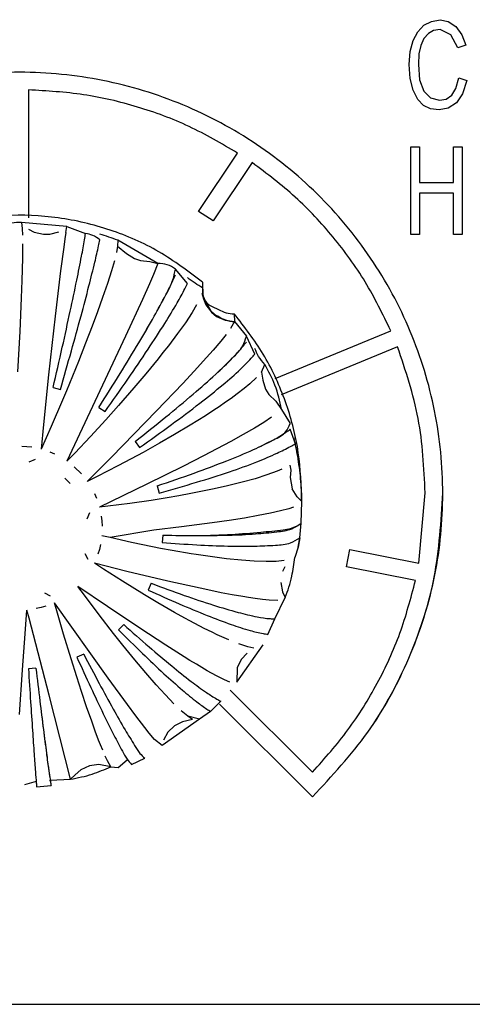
# Model space of a CAD drawing. Header units: millimetres. Extents: x -721 to -161, y -237 to 477.
# Tile 19 of 40: x -401 to -389, y -192 to -164. Entities that reach past the tile are written whole.
import ezdxf

# ---------------------------------------------------------------- set-up
doc = ezdxf.new("R2010")
doc.units = ezdxf.units.MM

# ---------------------------------------------------------------- blocks, each defined once
blk = doc.blocks.new('Bedienfeldblende__7', base_point=(-466.289, -201.139))
at = {"color": 7, "linetype": 'Continuous'}
blk.add_line((-429.729, -192.392), (-374.189, -192.392), dxfattribs=at)
blk = doc.blocks.new('CFX-Folientastatur__8', base_point=(-455.839, -187.911))
at = {"color": 7, "linetype": 'Continuous'}
for p, q in [((-390.055, -164.819), (-389.882, -164.629)), ((-389.882, -164.629), (-389.667, -164.518)), ((-389.667, -164.518), (-389.422, -164.471)), ((-389.422, -164.471), (-389.193, -164.518)), ((-389.193, -164.518), (-388.977, -164.661)), ((-388.977, -164.661), (-388.805, -164.899)), ((-390.184, -165.057), (-390.055, -164.819)), ((-389.882, -165.004), (-389.968, -165.199)), ((-389.882, -165.004), (-389.968, -165.199)), ((-389.753, -164.862), (-389.882, -165.004)), ((-389.753, -164.862), (-389.882, -165.004)), ((-389.609, -164.782), (-389.753, -164.862)), ((-389.609, -164.782), (-389.753, -164.862)), ((-389.422, -164.751), (-389.609, -164.782)), ((-389.422, -164.751), (-389.609, -164.782)), ((-389.121, -164.899), (-389.422, -164.751)), ((-389.121, -164.899), (-389.422, -164.751)), ((-388.92, -165.273), (-389.121, -164.899)), ((-388.92, -165.273), (-389.121, -164.899)), ((-388.805, -164.899), (-388.69, -165.194)), ((-390.27, -165.374), (-390.184, -165.057)), ((-389.968, -165.199), (-390.026, -165.437)), ((-389.968, -165.199), (-390.026, -165.437)), ((-388.69, -165.194), (-388.92, -165.273)), ((-388.69, -165.194), (-388.92, -165.273)), ((-390.299, -165.738), (-390.27, -165.374)), ((-390.026, -165.437), (-390.04, -165.738)), ((-390.026, -165.437), (-390.04, -165.738)), ((-390.27, -166.134), (-390.299, -165.738)), ((-390.27, -166.134), (-390.299, -165.738)), ((-390.04, -165.738), (-390.012, -166.181)), ((-388.977, -166.419), (-388.891, -166.118)), ((-388.891, -166.118), (-388.661, -166.197)), ((-390.184, -166.466), (-390.27, -166.134)), ((-390.184, -166.466), (-390.27, -166.134)), ((-390.012, -166.181), (-389.882, -166.498)), ((-388.661, -166.197), (-388.79, -166.577)), ((-388.661, -166.197), (-388.79, -166.577)), ((-401.099, -166.463), (-401.099, -170.086)), ((-390.055, -166.73), (-390.184, -166.466)), ((-390.055, -166.73), (-390.184, -166.466)), ((-389.882, -166.498), (-389.695, -166.688)), ((-389.25, -166.72), (-389.092, -166.609)), ((-389.092, -166.609), (-388.977, -166.419)), ((-388.79, -166.577), (-388.963, -166.825)), ((-388.79, -166.577), (-388.963, -166.825)), ((-389.897, -166.905), (-390.055, -166.73)), ((-389.897, -166.905), (-390.055, -166.73)), ((-389.695, -167), (-389.897, -166.905)), ((-389.695, -167), (-389.897, -166.905)), ((-389.695, -166.688), (-389.437, -166.751)), ((-389.437, -166.751), (-389.25, -166.72)), ((-388.963, -166.825), (-389.193, -166.984)), ((-388.963, -166.825), (-389.193, -166.984)), ((-389.451, -167.031), (-389.695, -167)), ((-389.451, -167.031), (-389.695, -167)), ((-389.193, -166.984), (-389.451, -167.031)), ((-389.193, -166.984), (-389.451, -167.031)), ((-390.251, -168.079), (-390.007, -168.079)), ((-390.251, -170.565), (-390.251, -168.079)), ((-390.007, -168.079), (-390.007, -169.092)), ((-389.044, -169.092), (-389.044, -168.079)), ((-389.044, -168.079), (-388.8, -168.079)), ((-388.8, -168.079), (-388.8, -170.565)), ((-396.281, -169.906), (-395.169, -168.252)), ((-394.753, -168.523), (-395.865, -170.177)), ((-394.753, -168.523), (-395.865, -170.177)), ((-390.007, -169.092), (-389.044, -169.092)), ((-389.044, -169.388), (-390.007, -169.393)), ((-389.044, -169.388), (-390.007, -169.393)), ((-390.007, -169.393), (-390.007, -170.565)), ((-389.044, -170.565), (-389.044, -169.388)), ((-395.865, -170.177), (-396.281, -169.906)), ((-395.865, -170.177), (-396.281, -169.906)), ((-390.007, -170.565), (-390.251, -170.565)), ((-390.007, -170.565), (-390.251, -170.565)), ((-388.8, -170.565), (-389.044, -170.565)), ((-388.8, -170.565), (-389.044, -170.565)), ((-394.105, -174.644), (-390.822, -173.292)), ((-390.631, -173.746), (-393.934, -175.106)), ((-390.631, -173.746), (-393.934, -175.106)), ((-390.024, -179.884), (-389.849, -177.892)), ((-392.083, -179.983), (-391.986, -179.496)), ((-391.986, -179.496), (-390.024, -179.884)), ((-390.121, -180.372), (-392.083, -179.983)), ((-390.121, -180.372), (-392.083, -179.983)), ((-395.376, -183.486), (-393.042, -185.806)), ((-393.042, -186.505), (-395.681, -183.885)), ((-393.042, -186.505), (-395.681, -183.885))]:
    blk.add_line(p, q, dxfattribs=at)
for points, knots in [([(-393.042, -186.505), (-392.493, -185.916), (-391.394, -184.739), (-390.255, -182.623), (-389.522, -180.381), (-389.276, -178.045), (-389.474, -175.697), (-390.143, -173.415), (-391.248, -171.309), (-392.75, -169.461), (-394.587, -167.943), (-396.689, -166.815), (-398.972, -166.119), (-401.349, -165.884), (-403.725, -166.119), (-406.009, -166.815), (-408.111, -167.943), (-409.948, -169.461), (-411.449, -171.309), (-412.555, -173.415), (-413.224, -175.697), (-413.422, -178.045), (-413.175, -180.381), (-412.443, -182.623), (-411.303, -184.739), (-410.205, -185.916), (-409.656, -186.505)], [0, 0, 0, 0, 2.406947, 4.811415, 7.139825, 9.446664, 11.806903, 14.168065, 16.531002, 18.896288, 21.264132, 23.634347, 26.00638, 28.379398, 30.752417, 33.12445, 35.494665, 37.862509, 40.227795, 42.590732, 44.951894, 47.312133, 49.618971, 51.947382, 54.35185, 56.758797, 56.758797, 56.758797, 56.758797]), ([(-395.169, -168.252), (-395.621, -167.987), (-396.525, -167.459), (-398.002, -166.918), (-399.532, -166.552), (-400.576, -166.492), (-401.099, -166.463)], [0, 0, 0, 0, 1.567511, 3.133953, 4.700666, 6.267484, 6.267484, 6.267484, 6.267484]), ([(-395.169, -168.252), (-395.621, -167.987), (-396.525, -167.459), (-398.002, -166.918), (-399.532, -166.552), (-400.576, -166.492), (-401.099, -166.463)], [0, 0, 0, 0, 1.567511, 3.133953, 4.700666, 6.267484, 6.267484, 6.267484, 6.267484]), ([(-390.822, -173.292), (-391.052, -172.822), (-391.509, -171.884), (-392.436, -170.617), (-393.504, -169.467), (-394.337, -168.838), (-394.753, -168.523)], [0, 0, 0, 0, 1.564604, 3.126735, 4.68948, 6.253389, 6.253389, 6.253389, 6.253389]), ([(-390.822, -173.292), (-391.052, -172.822), (-391.509, -171.884), (-392.436, -170.617), (-393.504, -169.467), (-394.337, -168.838), (-394.753, -168.523)], [0, 0, 0, 0, 1.564604, 3.126735, 4.68948, 6.253389, 6.253389, 6.253389, 6.253389]), ([(-389.849, -177.892), (-389.882, -177.183), (-389.949, -175.764), (-390.404, -174.419), (-390.631, -173.746)], [0, 0, 0, 0, 2.11839, 4.237562, 4.237562, 4.237562, 4.237562]), ([(-389.849, -177.892), (-389.882, -177.183), (-389.949, -175.764), (-390.404, -174.419), (-390.631, -173.746)], [0, 0, 0, 0, 2.11839, 4.237562, 4.237562, 4.237562, 4.237562]), ([(-393.042, -186.505), (-392.493, -185.916), (-391.394, -184.739), (-390.246, -182.602), (-389.489, -180.299), (-389.396, -178.694), (-389.349, -177.892)], [0, 0, 0, 0, 2.406947, 4.811415, 7.213967, 9.615479, 9.615479, 9.615479, 9.615479]), ([(-393.042, -185.806), (-392.695, -185.417), (-392.002, -184.638), (-391.18, -183.303), (-390.521, -181.882), (-390.254, -180.875), (-390.121, -180.372)], [0, 0, 0, 0, 1.562234, 3.123358, 4.68351, 6.2429, 6.2429, 6.2429, 6.2429])]:
    blk.add_open_spline(points, degree=3, knots=knots, dxfattribs=at)
blk = doc.blocks.new('Kappe__13', base_point=(-409.349, -186.221))
at = {"color": 7, "linetype": 'Continuous'}
for p, q in [((-401.3, -170.226), (-401.281, -170.395)), ((-400.007, -170.338), (-401.3, -170.226)), ((-401.281, -170.395), (-401.273, -170.58)), ((-401.101, -170.408), (-400.939, -170.494)), ((-400.939, -170.494), (-400.678, -170.556)), ((-400.678, -170.556), (-400.497, -170.554)), ((-400.497, -170.554), (-400.236, -170.483)), ((-400.039, -170.503), (-400.067, -170.685)), ((-400.039, -170.503), (-400.007, -170.338)), ((-401.27, -170.823), (-401.272, -171.235)), ((-400.067, -170.685), (-400.101, -170.925)), ((-398.567, -170.722), (-398.572, -170.893)), ((-397.428, -171.38), (-398.567, -170.722)), ((-400.101, -170.925), (-400.189, -171.595)), ((-398.572, -170.893), (-398.605, -171.074)), ((-398.572, -170.893), (-398.319, -171.097)), ((-398.319, -171.097), (-398.096, -171.244)), ((-401.272, -171.235), (-401.287, -171.866)), ((-398.663, -171.308), (-398.745, -171.59)), ((-398.096, -171.244), (-397.925, -171.304)), ((-397.925, -171.304), (-397.655, -171.326)), ((-397.655, -171.326), (-397.428, -171.38)), ((-397.428, -171.38), (-397.555, -171.694)), ((-400.189, -171.595), (-400.345, -172.879)), ((-398.745, -171.59), (-398.859, -171.949)), ((-397.555, -171.694), (-397.669, -171.958)), ((-401.287, -171.866), (-401.304, -172.361)), ((-398.859, -171.949), (-398.997, -172.353)), ((-397.669, -171.958), (-397.869, -172.408)), ((-396.159, -171.918), (-396.159, -172.075)), ((-396.179, -172.222), (-396.134, -172.385)), ((-401.304, -172.361), (-401.345, -173.317)), ((-398.997, -172.353), (-399.142, -172.756)), ((-397.869, -172.408), (-398.345, -173.447)), ((-396.134, -172.385), (-396.065, -172.555)), ((-399.142, -172.756), (-399.292, -173.159)), ((-396.459, -172.777), (-396.65, -173.064)), ((-396.329, -172.56), (-396.459, -172.777)), ((-396.065, -172.555), (-395.906, -172.769)), ((-395.906, -172.769), (-395.766, -172.883)), ((-395.261, -172.812), (-395.252, -173.031)), ((-400.345, -172.879), (-400.531, -174.537)), ((-396.65, -173.064), (-396.871, -173.372)), ((-395.766, -172.883), (-395.52, -172.996)), ((-395.52, -172.996), (-395.252, -173.031)), ((-395.252, -173.031), (-395.365, -173.232)), ((-401.345, -173.317), (-401.407, -174.461)), ((-399.292, -173.159), (-399.478, -173.646)), ((-396.871, -173.372), (-397.13, -173.715)), ((-398.345, -173.447), (-400.007, -176.994)), ((-399.478, -173.646), (-399.683, -174.164)), ((-395.644, -173.587), (-395.865, -173.844)), ((-395.489, -173.396), (-395.644, -173.587)), ((-397.285, -173.913), (-397.425, -174.088)), ((-397.13, -173.715), (-397.285, -173.913)), ((-395.865, -173.844), (-396.047, -174.049)), ((-399.683, -174.164), (-400.022, -174.992)), ((-397.425, -174.088), (-397.771, -174.511)), ((-396.047, -174.049), (-396.402, -174.439)), ((-396.402, -174.439), (-396.724, -174.784)), ((-394.494, -174.468), (-394.397, -174.246)), ((-394.494, -174.468), (-394.449, -174.691)), ((-400.531, -174.537), (-400.676, -175.951)), ((-397.771, -174.511), (-398.112, -174.914)), ((-394.628, -174.619), (-394.817, -174.794)), ((-394.449, -174.691), (-394.373, -174.947)), ((-400.399, -174.903), (-400.193, -174.958)), ((-400.022, -174.992), (-400.136, -175.262)), ((-398.112, -174.914), (-398.545, -175.411)), ((-396.724, -174.784), (-397.464, -175.559)), ((-394.984, -174.933), (-395.179, -175.084)), ((-394.817, -174.794), (-394.984, -174.933)), ((-394.373, -174.947), (-394.28, -175.102)), ((-400.136, -175.262), (-400.457, -176.009)), ((-395.507, -175.319), (-395.693, -175.447)), ((-395.351, -175.209), (-395.507, -175.319)), ((-395.179, -175.084), (-395.351, -175.209)), ((-394.28, -175.102), (-394.088, -175.291)), ((-394.088, -175.291), (-393.918, -175.521)), ((-399.102, -175.464), (-398.928, -175.585)), ((-398.545, -175.411), (-398.906, -175.816)), ((-397.464, -175.559), (-398.747, -176.873)), ((-395.844, -175.547), (-396.08, -175.7)), ((-395.693, -175.447), (-395.844, -175.547)), ((-398.906, -175.816), (-399.337, -176.286)), ((-396.08, -175.7), (-396.509, -175.968)), ((-394.423, -175.889), (-394.692, -176.053)), ((-394.202, -175.745), (-394.423, -175.889)), ((-400.676, -175.951), (-400.743, -176.653)), ((-400.457, -176.009), (-400.743, -176.653)), ((-396.509, -175.968), (-396.959, -176.237)), ((-394.692, -176.053), (-395.01, -176.237)), ((-399.337, -176.286), (-399.788, -176.766)), ((-398.077, -176.431), (-397.954, -176.605)), ((-396.959, -176.237), (-397.38, -176.479)), ((-395.355, -176.428), (-395.755, -176.643)), ((-395.01, -176.237), (-395.355, -176.428)), ((-401.289, -176.563), (-401.145, -176.571)), ((-401.145, -176.571), (-401.001, -176.588)), ((-400.493, -176.724), (-400.36, -176.78)), ((-397.38, -176.479), (-397.847, -176.74)), ((-395.755, -176.643), (-396.131, -176.84)), ((-401.076, -177.008), (-400.905, -176.934)), ((-399.788, -176.766), (-400.007, -176.994)), ((-398.747, -176.873), (-399.433, -177.566)), ((-398.011, -176.829), (-398.569, -177.126)), ((-397.847, -176.74), (-398.011, -176.829)), ((-396.131, -176.84), (-396.7, -177.13)), ((-399.799, -177.146), (-399.595, -177.349)), ((-398.569, -177.126), (-399.151, -177.425)), ((-396.7, -177.13), (-397.739, -177.646)), ((-394.048, -177.277), (-394.334, -177.382)), ((-393.913, -177.22), (-394.048, -177.277)), ((-393.688, -177.105), (-393.662, -177.245)), ((-393.662, -177.245), (-393.673, -177.457)), ((-400.066, -177.476), (-399.916, -177.626)), ((-399.151, -177.425), (-399.433, -177.566)), ((-394.673, -177.488), (-395.042, -177.59)), ((-394.334, -177.382), (-394.673, -177.488)), ((-393.673, -177.457), (-393.618, -177.774)), ((-397.739, -177.646), (-399.089, -178.298)), ((-397.446, -177.69), (-397.391, -177.894)), ((-395.876, -177.787), (-396.49, -177.91)), ((-395.495, -177.702), (-395.876, -177.787)), ((-395.042, -177.59), (-395.495, -177.702)), ((-393.481, -178.004), (-393.618, -177.774)), ((-399.229, -177.906), (-399.17, -178.039)), ((-397.616, -178.102), (-398.221, -178.189)), ((-397.166, -178.03), (-397.616, -178.102)), ((-396.832, -177.972), (-397.166, -178.03)), ((-396.49, -177.91), (-396.832, -177.972)), ((-393.349, -178.134), (-393.481, -178.004)), ((-393.349, -178.134), (-393.349, -177.973)), ((-398.849, -178.27), (-399.089, -178.298)), ((-398.221, -178.189), (-398.849, -178.27)), ((-393.95, -178.401), (-394.239, -178.467)), ((-393.715, -178.337), (-393.95, -178.401)), ((-393.584, -178.293), (-393.715, -178.337)), ((-393.364, -178.746), (-393.349, -178.134)), ((-399.371, -178.459), (-399.445, -178.63)), ((-399.034, -178.545), (-399.018, -178.686)), ((-399.018, -178.686), (-399.009, -178.831)), ((-395.41, -178.673), (-395.89, -178.742)), ((-394.972, -178.604), (-395.41, -178.673)), ((-394.581, -178.535), (-394.972, -178.604)), ((-394.239, -178.467), (-394.581, -178.535)), ((-397.542, -178.947), (-398.785, -179.158)), ((-396.755, -178.854), (-397.542, -178.947)), ((-395.89, -178.742), (-396.755, -178.854)), ((-393.4, -179.161), (-393.364, -178.746)), ((-393.4, -179.161), (-393.364, -178.746)), ((-398.785, -179.158), (-399.018, -179.103)), ((-398.785, -179.158), (-399.018, -179.103)), ((-398.173, -179.295), (-398.785, -179.158)), ((-397.286, -179.087), (-397.304, -179.298)), ((-393.448, -179.432), (-393.4, -179.161)), ((-393.4, -179.161), (-393.448, -179.432)), ((-399.089, -179.491), (-399.13, -179.631)), ((-399.055, -179.353), (-399.089, -179.491)), ((-397.583, -179.417), (-398.173, -179.295)), ((-397.351, -179.462), (-397.583, -179.417)), ((-397.02, -179.523), (-397.351, -179.462)), ((-396.482, -179.615), (-397.02, -179.523)), ((-393.448, -179.432), (-393.549, -179.72)), ((-399.505, -179.612), (-399.417, -179.766)), ((-396.344, -179.637), (-396.482, -179.615)), ((-395.879, -179.706), (-396.344, -179.637)), ((-395.481, -179.756), (-395.879, -179.706)), ((-395.058, -179.799), (-395.481, -179.756)), ((-394.695, -179.826), (-395.058, -179.799)), ((-398.306, -180.114), (-399.229, -179.883)), ((-398.972, -180.052), (-399.229, -179.883)), ((-398.437, -180.395), (-398.972, -180.052)), ((-394.359, -179.837), (-394.695, -179.826)), ((-394.076, -179.833), (-394.359, -179.837)), ((-393.845, -179.811), (-394.076, -179.833)), ((-393.883, -180.108), (-393.823, -179.976)), ((-397.142, -180.392), (-398.306, -180.114)), ((-399.514, -180.791), (-399.695, -180.545)), ((-398.86, -181.112), (-399.695, -180.545)), ((-397.805, -180.784), (-398.437, -180.395)), ((-397.616, -180.454), (-397.706, -180.646)), ((-396.582, -180.52), (-397.142, -180.392)), ((-396.099, -180.624), (-396.582, -180.52)), ((-395.638, -180.719), (-396.099, -180.624)), ((-393.944, -180.428), (-393.894, -180.691)), ((-400.479, -180.822), (-400.635, -180.736)), ((-399.096, -181.346), (-399.514, -180.791)), ((-397.431, -181.007), (-397.805, -180.784)), ((-395.322, -180.779), (-395.638, -180.719)), ((-395.022, -180.832), (-395.322, -180.779)), ((-394.854, -180.859), (-395.022, -180.832)), ((-394.669, -180.886), (-394.854, -180.859)), ((-394.458, -180.913), (-394.669, -180.886)), ((-394.277, -180.93), (-394.458, -180.913)), ((-394.111, -181.464), (-393.815, -180.858)), ((-393.894, -180.691), (-393.815, -180.858)), ((-400.743, -181.136), (-400.884, -181.172)), ((-400.604, -181.097), (-400.743, -181.136)), ((-398.836, -183.142), (-400.36, -181.009)), ((-400.277, -181.301), (-400.36, -181.009)), ((-397.938, -181.728), (-398.86, -181.112)), ((-396.961, -181.277), (-397.431, -181.007)), ((-394.025, -180.939), (-394.277, -180.93)), ((-401.198, -181.886), (-401.145, -181.218)), ((-401.084, -181.445), (-401.145, -181.218)), ((-400.516, -183.627), (-401.084, -181.445)), ((-400.102, -181.9), (-400.277, -181.301)), ((-398.687, -181.872), (-399.096, -181.346)), ((-396.662, -181.443), (-396.961, -181.277)), ((-396.519, -181.52), (-396.662, -181.443)), ((-394.307, -181.902), (-394.111, -181.464)), ((-398.396, -181.626), (-398.547, -181.776)), ((-397.202, -182.209), (-397.938, -181.728)), ((-396.113, -181.732), (-396.519, -181.52)), ((-395.889, -181.843), (-396.113, -181.732)), ((-401.272, -182.904), (-401.198, -181.886)), ((-399.891, -182.595), (-400.102, -181.9)), ((-398.421, -182.208), (-398.687, -181.872)), ((-395.745, -181.912), (-395.889, -181.843)), ((-395.417, -182.059), (-395.745, -181.912)), ((-398.085, -182.619), (-398.421, -182.208)), ((-396.681, -182.539), (-397.202, -182.209)), ((-395.19, -183.259), (-394.445, -182.202)), ((-394.882, -182.254), (-395.133, -182.172)), ((-394.706, -182.292), (-394.882, -182.254)), ((-399.731, -183.101), (-399.891, -182.595)), ((-399.533, -182.462), (-399.726, -182.552)), ((-396.518, -182.64), (-396.681, -182.539)), ((-394.898, -182.434), (-395.07, -182.617)), ((-400.888, -182.862), (-401.1, -182.88)), ((-397.768, -182.995), (-398.085, -182.619)), ((-396.336, -182.751), (-396.518, -182.64)), ((-396.03, -182.931), (-396.336, -182.751)), ((-395.177, -182.846), (-395.19, -183.259)), ((-395.07, -182.617), (-395.177, -182.846)), ((-401.353, -184.175), (-401.272, -182.904)), ((-399.596, -183.517), (-399.731, -183.101)), ((-398.287, -183.894), (-398.836, -183.142)), ((-397.476, -183.329), (-397.768, -182.995)), ((-395.769, -183.076), (-396.03, -182.931)), ((-395.543, -183.193), (-395.769, -183.076)), ((-397.35, -183.468), (-397.476, -183.329)), ((-395.388, -183.261), (-395.543, -183.193)), ((-399.912, -186.009), (-400.516, -183.627)), ((-399.449, -183.956), (-399.596, -183.517)), ((-397.21, -183.62), (-397.35, -183.468)), ((-396.972, -183.867), (-397.21, -183.62)), ((-399.306, -184.366), (-399.449, -183.956)), ((-398.053, -184.208), (-398.287, -183.894)), ((-395.932, -184.086), (-395.641, -183.797)), ((-397.8, -184.539), (-398.053, -184.208)), ((-396.58, -184.224), (-396.765, -184.066)), ((-396.45, -184.316), (-396.58, -184.224)), ((-396.244, -184.308), (-396.58, -184.224)), ((-395.932, -184.086), (-396.244, -184.308)), ((-399.206, -184.642), (-399.306, -184.366)), ((-397.674, -184.699), (-397.8, -184.539)), ((-396.244, -184.308), (-397.307, -185.048)), ((-396.961, -184.495), (-397.149, -184.675)), ((-396.727, -184.38), (-396.961, -184.495)), ((-396.45, -184.316), (-396.727, -184.38)), ((-399.11, -184.898), (-399.206, -184.642)), ((-397.524, -184.882), (-397.674, -184.699)), ((-397.149, -184.675), (-397.273, -184.903)), ((-399.055, -185.037), (-399.11, -184.898)), ((-398.994, -185.187), (-399.055, -185.037)), ((-397.307, -185.048), (-397.524, -184.882)), ((-398.859, -185.487), (-398.922, -185.353)), ((-399.367, -185.629), (-399.61, -185.74)), ((-399.103, -185.596), (-399.367, -185.629)), ((-398.766, -185.653), (-399.103, -185.596)), ((-398.766, -185.653), (-398.859, -185.487)), ((-398.766, -185.653), (-398.559, -185.674)), ((-398.559, -185.674), (-398.3, -185.457)), ((-398.176, -185.591), (-397.799, -185.416)), ((-399.772, -185.884), (-399.912, -186.009)), ((-399.61, -185.74), (-399.772, -185.884)), ((-400.882, -186.074), (-401.215, -186.168)), ((-400.868, -186.221), (-400.458, -186.185)), ((-400.483, -186.039), (-399.912, -186.009))]:
    blk.add_line(p, q, dxfattribs=at)
at = {"color": 1, "linetype": 'Continuous'}
for p, q in [((-400.007, -170.338), (-399.481, -170.537)), ((-396.59, -171.949), (-396.933, -171.547)), ((-395.252, -173.031), (-394.918, -173.449)), ((-394.678, -173.953), (-394.918, -173.449)), ((-393.918, -175.521), (-393.678, -175.922)), ((-393.528, -176.498), (-393.678, -176.085))]:
    blk.add_line(p, q, dxfattribs=at)
at = {"color": 7, "linetype": 'Continuous'}
for points, knots in [([(-396.159, -171.918), (-396.562, -171.613), (-397.369, -171.001), (-398.771, -170.394), (-400.252, -170.043), (-401.775, -169.98), (-403.283, -170.203), (-404.721, -170.705), (-406.039, -171.468), (-407.188, -172.465), (-408.129, -173.659), (-408.821, -175.008), (-409.265, -176.463), (-409.321, -177.47), (-409.349, -177.973)], [0, 0, 0, 0, 1.512789, 3.02692, 4.542001, 6.057503, 7.57284, 9.087448, 10.600866, 12.112803, 13.623176, 15.132126, 16.639997, 18.147286, 18.147286, 18.147286, 18.147286]), ([(-400.399, -174.903), (-400.312, -174.521), (-400.147, -173.799), (-399.924, -172.785), (-399.741, -171.924), (-399.606, -171.25), (-399.525, -170.808), (-399.491, -170.594), (-399.481, -170.537)], [0, 0, 0, 0, 1.174144, 2.224408, 3.11457, 3.813971, 4.287438, 4.462361, 4.462361, 4.462361, 4.462361]), ([(-400.399, -174.903), (-400.312, -174.521), (-400.147, -173.799), (-399.924, -172.785), (-399.741, -171.924), (-399.606, -171.25), (-399.525, -170.808), (-399.491, -170.594), (-399.481, -170.537)], [0, 0, 0, 0, 1.174144, 2.224408, 3.11457, 3.813971, 4.287438, 4.462361, 4.462361, 4.462361, 4.462361]), ([(-400.193, -174.958), (-400.089, -174.594), (-399.891, -173.899), (-399.621, -172.919), (-399.398, -172.079), (-399.231, -171.417), (-399.131, -170.982), (-399.088, -170.772), (-399.077, -170.716)], [0, 0, 0, 0, 1.1366, 2.167341, 3.048912, 3.744329, 4.214276, 4.387254, 4.387254, 4.387254, 4.387254]), ([(-399.102, -175.464), (-398.9, -175.145), (-398.516, -174.538), (-397.993, -173.676), (-397.556, -172.935), (-397.238, -172.338), (-397.001, -171.905), (-396.952, -171.647), (-396.933, -171.547)], [0, 0, 0, 0, 1.131464, 2.154474, 3.026254, 3.710582, 4.188499, 4.492426, 4.492426, 4.492426, 4.492426]), ([(-399.102, -175.464), (-398.901, -175.145), (-398.517, -174.538), (-397.992, -173.676), (-397.558, -172.934), (-397.235, -172.345), (-397.04, -171.953), (-396.956, -171.761), (-396.933, -171.71)], [0, 0, 0, 0, 1.131464, 2.154474, 3.026254, 3.710582, 4.170172, 4.338629, 4.338629, 4.338629, 4.338629]), ([(-398.928, -175.585), (-398.71, -175.277), (-398.297, -174.692), (-397.732, -173.858), (-397.264, -173.139), (-396.915, -172.568), (-396.705, -172.186), (-396.615, -171.999), (-396.59, -171.949)], [0, 0, 0, 0, 1.130199, 2.151319, 3.020711, 3.702334, 4.159392, 4.326742, 4.326742, 4.326742, 4.326742]), ([(-396.159, -171.918), (-396.161, -171.994), (-396.165, -172.151), (-396.151, -172.405), (-395.948, -172.59), (-395.718, -172.684), (-395.497, -172.796), (-395.339, -172.807), (-395.261, -172.812)], [0, 0, 0, 0, 0.23141, 0.473365, 0.728741, 0.993111, 1.227413, 1.461881, 1.461881, 1.461881, 1.461881]), ([(-396.159, -172.075), (-396.158, -172.154), (-396.157, -172.333), (-396.032, -172.555), (-395.911, -172.775), (-395.709, -172.882), (-395.506, -173.008), (-395.34, -173.023), (-395.252, -173.031)], [0, 0, 0, 0, 0.23494, 0.528523, 0.748901, 0.969725, 1.197211, 1.459946, 1.459946, 1.459946, 1.459946]), ([(-393.349, -177.973), (-393.373, -177.505), (-393.42, -176.568), (-393.808, -175.21), (-394.399, -173.926), (-394.973, -173.183), (-395.261, -172.812)], [0, 0, 0, 0, 1.402288, 2.805046, 4.208686, 5.613509, 5.613509, 5.613509, 5.613509]), ([(-398.077, -176.431), (-397.783, -176.2), (-397.226, -175.76), (-396.464, -175.123), (-395.827, -174.571), (-395.366, -174.112), (-395.017, -173.781), (-394.946, -173.542), (-394.918, -173.449)], [0, 0, 0, 0, 1.121067, 2.12868, 2.98106, 3.643401, 4.097629, 4.382311, 4.382311, 4.382311, 4.382311]), ([(-398.077, -176.431), (-397.783, -176.2), (-397.227, -175.76), (-396.463, -175.124), (-395.831, -174.569), (-395.359, -174.12), (-395.074, -173.81), (-394.951, -173.654), (-394.918, -173.612)], [0, 0, 0, 0, 1.121067, 2.12868, 2.98106, 3.643401, 4.082347, 4.24175, 4.24175, 4.24175, 4.24175]), ([(-397.954, -176.605), (-397.65, -176.389), (-397.073, -175.979), (-396.281, -175.384), (-395.625, -174.862), (-395.136, -174.438), (-394.84, -174.144), (-394.712, -173.993), (-394.678, -173.953)], [0, 0, 0, 0, 1.119121, 2.123887, 2.972691, 3.630974, 4.066093, 4.22381, 4.22381, 4.22381, 4.22381]), ([(-393.918, -175.521), (-393.97, -175.288), (-394.07, -174.84), (-394.291, -174.438), (-394.397, -174.246)], [0, 0, 0, 0, 0.713992, 1.36857, 1.36857, 1.36857, 1.36857]), ([(-397.446, -177.69), (-397.096, -177.571), (-396.435, -177.347), (-395.527, -177.003), (-394.766, -176.697), (-394.221, -176.416), (-393.799, -176.219), (-393.712, -176.004), (-393.678, -175.922)], [0, 0, 0, 0, 1.1064, 2.092761, 2.918525, 3.55062, 3.971767, 4.229232, 4.229232, 4.229232, 4.229232]), ([(-397.446, -177.69), (-397.097, -177.571), (-396.436, -177.347), (-395.525, -177.004), (-394.772, -176.693), (-394.21, -176.426), (-393.867, -176.225), (-393.718, -176.114), (-393.678, -176.085)], [0, 0, 0, 0, 1.1064, 2.092761, 2.918525, 3.55062, 3.960873, 4.107574, 4.107574, 4.107574, 4.107574]), ([(-397.391, -177.894), (-397.037, -177.794), (-396.367, -177.605), (-395.444, -177.31), (-394.68, -177.039), (-394.105, -176.796), (-393.746, -176.614), (-393.575, -176.523), (-393.528, -176.498)], [0, 0, 0, 0, 1.103888, 2.086653, 2.907928, 3.534908, 3.956301, 4.116053, 4.116053, 4.116053, 4.116053]), ([(-393.349, -178.134), (-393.355, -177.918), (-393.366, -177.487), (-393.43, -177.061), (-393.462, -176.848)], [0, 0, 0, 0, 0.646017, 1.292085, 1.292085, 1.292085, 1.292085]), ([(-397.286, -179.087), (-396.957, -179.093), (-396.333, -179.104), (-395.457, -179.092), (-394.707, -179.063), (-394.118, -179), (-393.658, -178.949), (-393.45, -178.806), (-393.364, -178.746)], [0, 0, 0, 0, 0.986451, 1.872592, 2.628847, 3.230582, 3.666815, 3.978914, 3.978914, 3.978914, 3.978914]), ([(-397.286, -179.087), (-396.954, -179.093), (-396.305, -179.105), (-395.38, -179.074), (-394.572, -179.009), (-393.953, -178.953), (-393.548, -178.882), (-393.401, -178.773), (-393.364, -178.746)], [0, 0, 0, 0, 0.995771, 1.947822, 2.776411, 3.41974, 3.83141, 3.967806, 3.967806, 3.967806, 3.967806]), ([(-397.304, -179.298), (-396.977, -179.321), (-396.356, -179.365), (-395.485, -179.398), (-394.739, -179.409), (-394.152, -179.376), (-393.696, -179.35), (-393.487, -179.216), (-393.4, -179.161)], [0, 0, 0, 0, 0.983926, 1.866597, 2.618562, 3.215345, 3.64572, 3.949861, 3.949861, 3.949861, 3.949861]), ([(-393.815, -180.858), (-393.745, -180.659), (-393.616, -180.289), (-393.57, -179.9), (-393.549, -179.72)], [0, 0, 0, 0, 0.630695, 1.171546, 1.171546, 1.171546, 1.171546]), ([(-397.706, -180.646), (-397.412, -180.778), (-396.856, -181.027), (-396.071, -181.352), (-395.402, -181.606), (-394.874, -181.78), (-394.523, -181.867), (-394.353, -181.894), (-394.307, -181.902)], [0, 0, 0, 0, 0.966994, 1.826592, 2.550039, 3.11373, 3.492365, 3.631944, 3.631944, 3.631944, 3.631944]), ([(-397.616, -180.454), (-397.304, -180.569), (-396.72, -180.786), (-395.899, -181.061), (-395.211, -181.268), (-394.675, -181.398), (-394.324, -181.453), (-394.156, -181.462), (-394.111, -181.464)], [0, 0, 0, 0, 0.996861, 1.87015, 2.595445, 3.153255, 3.523136, 3.658439, 3.658439, 3.658439, 3.658439]), ([(-397.616, -180.454), (-397.304, -180.569), (-396.72, -180.786), (-395.899, -181.061), (-395.211, -181.268), (-394.675, -181.398), (-394.324, -181.453), (-394.156, -181.462), (-394.111, -181.464)], [0, 0, 0, 0, 0.996861, 1.87015, 2.595445, 3.153255, 3.523136, 3.658439, 3.658439, 3.658439, 3.658439]), ([(-398.396, -181.626), (-398.158, -181.837), (-397.71, -182.234), (-397.074, -182.77), (-396.532, -183.204), (-396.105, -183.519), (-395.819, -183.702), (-395.678, -183.777), (-395.641, -183.797)], [0, 0, 0, 0, 0.953701, 1.7954, 2.496755, 3.034598, 3.386692, 3.513504, 3.513504, 3.513504, 3.513504]), ([(-398.396, -181.626), (-398.158, -181.837), (-397.71, -182.234), (-397.074, -182.77), (-396.532, -183.204), (-396.105, -183.519), (-395.819, -183.702), (-395.678, -183.777), (-395.641, -183.797)], [0, 0, 0, 0, 0.953701, 1.7954, 2.496755, 3.034598, 3.386692, 3.513504, 3.513504, 3.513504, 3.513504]), ([(-398.547, -181.776), (-398.321, -181.999), (-397.896, -182.418), (-397.292, -182.987), (-396.779, -183.448), (-396.374, -183.784), (-396.102, -183.982), (-395.968, -184.065), (-395.932, -184.086)], [0, 0, 0, 0, 0.951604, 1.790488, 2.488361, 3.022103, 3.369929, 3.494662, 3.494662, 3.494662, 3.494662]), ([(-399.726, -182.552), (-399.595, -182.837), (-399.35, -183.372), (-399, -184.107), (-398.705, -184.711), (-398.473, -185.138), (-398.324, -185.429), (-398.22, -185.543), (-398.176, -185.591)], [0, 0, 0, 0, 0.940413, 1.764326, 2.443679, 2.955495, 3.224475, 3.418174, 3.418174, 3.418174, 3.418174]), ([(-399.533, -182.462), (-399.386, -182.74), (-399.112, -183.262), (-398.72, -183.977), (-398.39, -184.566), (-398.131, -184.979), (-397.963, -185.264), (-397.847, -185.371), (-397.799, -185.416)], [0, 0, 0, 0, 0.941723, 1.76739, 2.448921, 2.963331, 3.234547, 3.433249, 3.433249, 3.433249, 3.433249]), ([(-399.533, -182.462), (-399.386, -182.74), (-399.112, -183.262), (-398.72, -183.977), (-398.39, -184.566), (-398.131, -184.979), (-397.963, -185.264), (-397.847, -185.371), (-397.799, -185.416)], [0, 0, 0, 0, 0.941723, 1.76739, 2.448921, 2.963331, 3.234547, 3.433249, 3.433249, 3.433249, 3.433249]), ([(-400.888, -182.862), (-400.851, -183.171), (-400.781, -183.752), (-400.682, -184.554), (-400.598, -185.213), (-400.532, -185.705), (-400.487, -186.01), (-400.464, -186.15), (-400.458, -186.185)], [0, 0, 0, 0, 0.935784, 1.753531, 2.425251, 2.927968, 3.242923, 3.351311, 3.351311, 3.351311, 3.351311]), ([(-400.888, -182.862), (-400.85, -183.174), (-400.78, -183.759), (-400.687, -184.531), (-400.586, -185.276), (-400.559, -185.555), (-400.457, -186.158), (-400.482, -186.047), (-400.483, -186.039)], [0, 0, 0, 0, 0.935784, 1.753531, 2.425251, 2.927968, 3.224436, 3.245518, 3.245518, 3.245518, 3.245518]), ([(-401.1, -182.88), (-401.08, -183.191), (-401.043, -183.775), (-400.989, -184.581), (-400.944, -185.243), (-400.908, -185.738), (-400.884, -186.045), (-400.872, -186.185), (-400.868, -186.221)], [0, 0, 0, 0, 0.935544, 1.752946, 2.424219, 2.926381, 3.240724, 3.348798, 3.348798, 3.348798, 3.348798]), ([(-399.912, -186.009), (-399.703, -185.969), (-399.307, -185.893), (-398.939, -185.73), (-398.766, -185.653)], [0, 0, 0, 0, 0.636888, 1.203718, 1.203718, 1.203718, 1.203718])]:
    blk.add_open_spline(points, degree=3, knots=knots, dxfattribs=at)
at = {"color": 1, "linetype": 'Continuous'}
for points, knots in [([(-401.3, -170.226), (-401.391, -170.225), (-401.575, -170.223), (-401.749, -170.286), (-401.837, -170.319)], [0, 0, 0, 0, 0.2688069, 0.5487682, 0.5487682, 0.5487682, 0.5487682]), ([(-399.077, -170.716), (-399.141, -170.667), (-399.262, -170.574), (-399.412, -170.549), (-399.481, -170.537)], [0, 0, 0, 0, 0.2392097, 0.4483661, 0.4483661, 0.4483661, 0.4483661]), ([(-398.567, -170.722), (-398.651, -170.692), (-398.82, -170.631), (-398.991, -170.579), (-399.077, -170.553)], [0, 0, 0, 0, 0.2683644, 0.5367584, 0.5367584, 0.5367584, 0.5367584]), ([(-396.933, -171.547), (-397.008, -171.497), (-397.157, -171.395), (-397.337, -171.385), (-397.428, -171.38)], [0, 0, 0, 0, 0.2648672, 0.5310313, 0.5310313, 0.5310313, 0.5310313]), ([(-396.159, -172.075), (-396.232, -172.032), (-396.382, -171.946), (-396.52, -171.84), (-396.59, -171.786)], [0, 0, 0, 0, 0.2535842, 0.5193837, 0.5193837, 0.5193837, 0.5193837]), ([(-394.397, -174.246), (-394.459, -174.174), (-394.578, -174.037), (-394.646, -173.87), (-394.678, -173.791)], [0, 0, 0, 0, 0.2839882, 0.5381593, 0.5381593, 0.5381593, 0.5381593]), ([(-393.462, -176.848), (-393.478, -176.76), (-393.509, -176.585), (-393.55, -176.411), (-393.57, -176.325)], [0, 0, 0, 0, 0.2671051, 0.5342297, 0.5342297, 0.5342297, 0.5342297])]:
    blk.add_open_spline(points, degree=3, knots=knots, dxfattribs=at)
blk = doc.blocks.new('Drehknopf__14', base_point=(-409.349, -186.221))
blk.add_blockref('Kappe__13', (-409.349, -186.221))
blk = doc.blocks.new('CFX-Bedienfeld_C-silber_1__18', base_point=(-455.839, -187.911))
for name, p in [('CFX-Folientastatur__8', (-455.839, -187.911)), ('Drehknopf__14', (-409.349, -186.221))]:
    blk.add_blockref(name, p)
blk = doc.blocks.new('L10-für-dxf-Internet__87', base_point=(-720.837, -236.984))
for name, p in [('Bedienfeldblende__7', (-466.289, -201.139)), ('CFX-Bedienfeld_C-silber_1__18', (-455.839, -187.911))]:
    blk.add_blockref(name, p)
blk = doc.blocks.new('SA_LinksA', base_point=(-491, 104))
blk.add_blockref('L10-für-dxf-Internet__87', (-720.837, -236.984))

msp = doc.modelspace()

# ---------------------------------------------------------------- block references
msp.add_blockref('SA_LinksA', (-491, 104))

doc.saveas('drawing.dxf')
